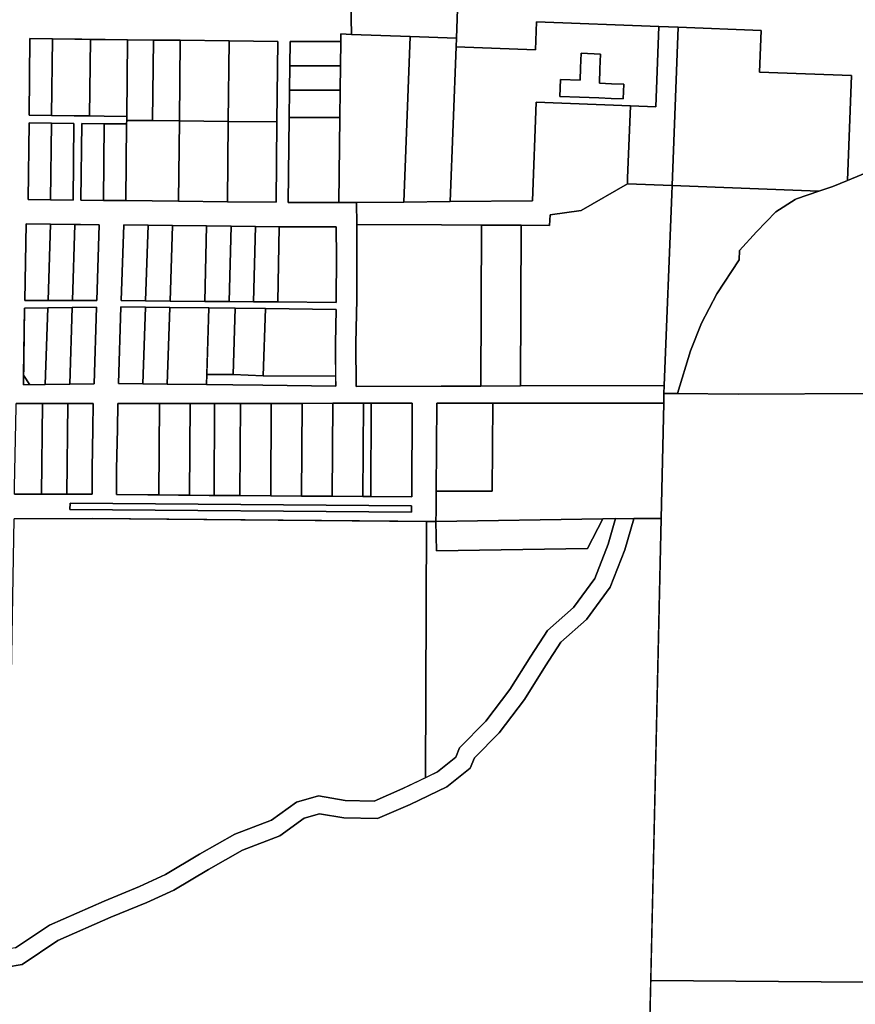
# Model space of a CAD drawing. Header units: feet. Extents: x 1267057 to 1687180, y 157668 to 661817.
# Tile 17 of 157: x 1281361 to 1283073, y 287569 to 289587. Entities that reach past the tile are written whole.
import ezdxf

# ---------------------------------------------------------------- set-up
doc = ezdxf.new("R2010")
doc.units = ezdxf.units.FT
doc.header["$MEASUREMENT"] = 0
doc.layers.add('County_Land_Parcels_IDHS_', color=247, linetype='Continuous')

msp = doc.modelspace()

# ---------------------------------------------------------------- linework, layer by layer
at = {"layer": 'County_Land_Parcels_IDHS_'}
for points in [[(1282064.2, 289770.9), (1282060.4, 289656), (1282259.6, 289648.6), (1282255.8, 289548.7), (1282160.8, 289552.2), (1282040.9, 289556.7), (1282038.5, 289656.9), (1282039.1, 289758.7), (1282039.2, 289771.8), (1282040.1, 289877.1), (1282040.2, 289889.1), (1282040.4, 289903), (1282065.4, 289902.6), (1282064.2, 289770.9)], [(1282612.2, 289410.1), (1282419.3, 289417.5), (1282411.5, 289215.3), (1282242.9, 289213.9), (1282255.1, 289530.9), (1282417.8, 289524.7), (1282420, 289582.6), (1282670.4, 289573), (1282664.1, 289408.1), (1282612.2, 289410.1)], [(1282697.7, 289246.7), (1282697.7, 289246.7), (1282606.1, 289250.2), (1282606.5, 289261.8), (1282612.2, 289410.1), (1282664.1, 289408.1), (1282670.4, 289573), (1282710.4, 289571.4), (1282697.7, 289246.7)], [(1283057, 289257.5), (1283027, 289245.2), (1282998, 289235.2), (1282697.7, 289246.7), (1282710.4, 289571.4), (1282880.3, 289564.9), (1282877, 289479.4), (1283065.2, 289472.2), (1283057, 289257.5)], [(1281426.3, 289390.4), (1281380.3, 289390.9), (1281382, 289547.9), (1281428, 289547.4), (1281426.3, 289390.4)], [(1281790, 289543.4), (1281690, 289544.5), (1281635, 289545.1), (1281582, 289545.7), (1281536, 289546.2), (1281506, 289546.5), (1281488, 289546.7), (1281474, 289546.9), (1281428, 289547.4), (1281382, 289547.9), (1281380.3, 289390.9), (1281426.3, 289390.4), (1281472.3, 289389.9), (1281486.3, 289389.7), (1281504.3, 289389.5), (1281534.3, 289389.2), (1281580.3, 289388.7), (1281580.2, 289380.5), (1281580.1, 289373), (1281534.1, 289373.5), (1281488.1, 289374), (1281486.4, 289217), (1281532.4, 289216.5), (1281578.4, 289216), (1281686.4, 289214.8), (1281786.4, 289213.7), (1281886.1, 289212.6), (1281888.1, 289377.1), (1281890, 289542.4), (1281790, 289543.4)], [(1281504.3, 289389.5), (1281486.3, 289389.7), (1281472.3, 289389.9), (1281426.3, 289390.4), (1281428, 289547.4), (1281474, 289546.9), (1281488, 289546.7), (1281506, 289546.5), (1281504.3, 289389.5)], [(1281580.3, 289388.7), (1281534.3, 289389.2), (1281504.3, 289389.5), (1281506, 289546.5), (1281536, 289546.2), (1281582, 289545.7), (1281580.3, 289388.7)], [(1281633.2, 289379.9), (1281580.2, 289380.5), (1281580.3, 289388.7), (1281582, 289545.7), (1281635, 289545.1), (1281633.2, 289379.9)], [(1281688.2, 289379.3), (1281633.2, 289379.9), (1281635, 289545.1), (1281690, 289544.5), (1281688.2, 289379.3)], [(1281788.2, 289378.2), (1281688.2, 289379.3), (1281690, 289544.5), (1281790, 289543.4), (1281788.2, 289378.2)], [(1281888.1, 289377.1), (1281788.2, 289378.2), (1281790, 289543.4), (1281890, 289542.4), (1281888.1, 289377.1)], [(1282018.3, 289492.1), (1281914.3, 289492.1), (1281914.9, 289542.1), (1282018.9, 289542.1), (1282018.3, 289492.1)], [(1282147.9, 289213.1), (1282051.3, 289212.3), (1282030.3, 289212.1), (1282015.1, 289212.1), (1282017.1, 289386.1), (1282017.7, 289442.1), (1282018.3, 289492.1), (1282018.9, 289542.1), (1282019.1, 289557.5), (1282040.9, 289556.7), (1282160.8, 289552.2), (1282147.9, 289213.1)], [(1282255.1, 289530.9), (1282242.9, 289213.9), (1282147.9, 289213.1), (1282160.8, 289552.2), (1282255.8, 289548.7), (1282255.1, 289530.9)], [(1282549.9, 289486.4), (1282548.8, 289456.4), (1282573.8, 289455.5), (1282598.8, 289454.5), (1282597.6, 289424.5), (1282572.6, 289425.5), (1282547.6, 289426.5), (1282507.7, 289428), (1282467.7, 289429.5), (1282469, 289464.5), (1282509, 289463), (1282510, 289488), (1282511.1, 289517.9), (1282551.1, 289516.4), (1282549.9, 289486.4)], [(1282549.9, 289486.4), (1282551.1, 289516.4), (1282511.1, 289517.9), (1282510, 289488), (1282509, 289463), (1282469, 289464.5), (1282467.7, 289429.5), (1282507.7, 289428), (1282547.6, 289426.5), (1282572.6, 289425.5), (1282597.6, 289424.5), (1282598.8, 289454.5), (1282573.8, 289455.5), (1282548.8, 289456.4), (1282549.9, 289486.4)], [(1282017.7, 289442.1), (1281913.7, 289442.1), (1281914.3, 289492.1), (1282018.3, 289492.1), (1282017.7, 289442.1)], [(1282017.1, 289386.1), (1281913.1, 289386.3), (1281913.7, 289442.1), (1282017.7, 289442.1), (1282017.1, 289386.1)], [(1282606.1, 289250.2), (1282511.5, 289195.6), (1282448, 289187.1), (1282446.5, 289165), (1282388.3, 289165.3), (1282306.9, 289165.8), (1282225.5, 289166.3), (1282051.5, 289167.3), (1282051.3, 289212.3), (1282147.9, 289213.1), (1282242.9, 289213.9), (1282411.5, 289215.3), (1282419.3, 289417.5), (1282612.2, 289410.1), (1282606.5, 289261.8), (1282606.1, 289250.2)], [(1281686.4, 289214.8), (1281578.4, 289216), (1281580.1, 289373), (1281580.2, 289380.5), (1281633.2, 289379.9), (1281688.2, 289379.3), (1281686.4, 289214.8)], [(1281786.4, 289213.7), (1281686.4, 289214.8), (1281688.2, 289379.3), (1281788.2, 289378.2), (1281786.4, 289213.7)], [(1281786.4, 289213.7), (1281788.2, 289378.2), (1281888.1, 289377.1), (1281886.1, 289212.6), (1281786.4, 289213.7)], [(1282015.1, 289212.1), (1281911.1, 289212.4), (1281913.1, 289386.3), (1282017.1, 289386.1), (1282015.1, 289212.1)], [(1281424.4, 289217.7), (1281378.4, 289218.2), (1281380.1, 289375.1), (1281426.1, 289374.6), (1281424.4, 289217.7)], [(1281426.1, 289374.6), (1281380.1, 289375.1), (1281378.4, 289218.2), (1281424.4, 289217.7), (1281470.4, 289217.2), (1281472.1, 289374.1), (1281426.1, 289374.6)], [(1281424.4, 289217.7), (1281426.1, 289374.6), (1281472.1, 289374.1), (1281470.4, 289217.2), (1281424.4, 289217.7)], [(1281532.4, 289216.5), (1281486.4, 289217), (1281488.1, 289374), (1281534.1, 289373.5), (1281532.4, 289216.5)], [(1281578.4, 289216), (1281532.4, 289216.5), (1281534.1, 289373.5), (1281580.1, 289373), (1281578.4, 289216)], [(1282681.6, 288836.7), (1282387.3, 288836.1), (1282388.3, 289165.3), (1282446.5, 289165), (1282448, 289187.1), (1282511.5, 289195.6), (1282606.1, 289250.2), (1282697.7, 289246.7), (1282697.7, 289246.7), (1282697, 289229.1), (1282681.6, 288836.7)], [(1282708.8, 288820.4), (1282681, 288820.7), (1282681.6, 288836.7), (1282697, 289229.1), (1282697.7, 289246.7), (1282998, 289235.2), (1282952.3, 289219.3), (1282949.9, 289218.4), (1282910.1, 289193), (1282870.3, 289152.2), (1282836.1, 289113.5), (1282834.8, 289094.3), (1282789.6, 289024.9), (1282757.9, 288964.5), (1282735.2, 288908.3), (1282708.8, 288820.4)], [(1281419, 289011.2), (1281371.4, 289011.2), (1281374, 289168.2), (1281424, 289167.7), (1281419, 289011.2)], [(1281474, 289167.1), (1281424, 289167.7), (1281374, 289168.2), (1281371.4, 289011.2), (1281419, 289011.2), (1281468.9, 289011.1), (1281518.9, 289011.1), (1281524, 289166.6), (1281485.8, 289167), (1281474, 289167.1)], [(1281468.9, 289011.1), (1281419, 289011.2), (1281424, 289167.7), (1281474, 289167.1), (1281468.9, 289011.1)], [(1281468.9, 289011.1), (1281474, 289167.1), (1281485.8, 289167), (1281524, 289166.6), (1281518.9, 289011.1), (1281468.9, 289011.1)], [(1281619, 289010.6), (1281569, 289011.1), (1281574, 289166), (1281624, 289165.5), (1281619, 289010.6)], [(1281892.8, 289162.5), (1281843.8, 289163.1), (1281793.9, 289163.6), (1281744, 289164.2), (1281674, 289164.9), (1281624, 289165.5), (1281574, 289166), (1281569, 289011.1), (1281619, 289010.6), (1281669, 289010.2), (1281740, 289009.5), (1281790, 289009.1), (1281840, 289008.6), (1281890, 289008.2), (1282009.5, 289007.1), (1282009.6, 289014.4), (1282009.8, 289099), (1282009.5, 289162.1), (1281911, 289162.4), (1281892.8, 289162.5)], [(1281669, 289010.2), (1281619, 289010.6), (1281624, 289165.5), (1281674, 289164.9), (1281669, 289010.2)], [(1281740, 289009.5), (1281669, 289010.2), (1281674, 289164.9), (1281744, 289164.2), (1281740, 289009.5)], [(1281790, 289009.1), (1281740, 289009.5), (1281744, 289164.2), (1281793.9, 289163.6), (1281790, 289009.1)], [(1281840, 289008.6), (1281790, 289009.1), (1281793.9, 289163.6), (1281843.8, 289163.1), (1281840, 289008.6)], [(1281890, 289008.2), (1281840, 289008.6), (1281843.8, 289163.1), (1281892.8, 289162.5), (1281890, 289008.2)], [(1281890, 289008.2), (1281892.8, 289162.5), (1281911, 289162.4), (1282009.5, 289162.1), (1282009.8, 289099), (1282009.6, 289014.4), (1282009.5, 289007.1), (1281890, 289008.2)], [(1282305.9, 288835.9), (1282224.4, 288835.7), (1282050.4, 288835.3), (1282050, 288923.2), (1282051.6, 289014.1), (1282051.8, 289099), (1282051.5, 289167.3), (1282225.5, 289166.3), (1282306.9, 289165.8), (1282305.9, 288835.9)], [(1282387.3, 288836.1), (1282305.9, 288835.9), (1282306.9, 289165.8), (1282388.3, 289165.3), (1282387.3, 288836.1)], [(1281468.5, 288996.6), (1281418.5, 288996), (1281371.1, 288995.4), (1281368.5, 288838.4), (1281413.4, 288839), (1281463.4, 288839.7), (1281513.4, 288840.4), (1281518.5, 288997.3), (1281468.5, 288996.6)], [(1281382, 288838.6), (1281368.8, 288858.3), (1281371.1, 288995.4), (1281418.5, 288996), (1281413.4, 288839), (1281382, 288838.6)], [(1281463.4, 288839.7), (1281413.4, 288839), (1281418.5, 288996), (1281468.5, 288996.6), (1281463.4, 288839.7)], [(1281463.4, 288839.7), (1281468.5, 288996.6), (1281518.5, 288997.3), (1281513.4, 288840.4), (1281463.4, 288839.7)], [(1281613.4, 288840.5), (1281563.4, 288841.1), (1281568.5, 288998), (1281618.5, 288997.4), (1281613.4, 288840.5)], [(1281864.5, 288994.5), (1281802.5, 288995.3), (1281748.5, 288995.9), (1281668.5, 288996.8), (1281618.5, 288997.4), (1281568.5, 288998), (1281563.4, 288841.1), (1281613.4, 288840.5), (1281663.4, 288839.9), (1281743.4, 288839), (1281797.4, 288838.3), (1281859.4, 288837.6), (1282008.4, 288835.8), (1282008, 288923.4), (1282009.2, 288992.8), (1281864.5, 288994.5)], [(1281663.4, 288839.9), (1281613.4, 288840.5), (1281618.5, 288997.4), (1281668.5, 288996.8), (1281663.4, 288839.9)], [(1281743.4, 288839), (1281663.4, 288839.9), (1281668.5, 288996.8), (1281748.5, 288995.9), (1281743.4, 288839)], [(1281798.1, 288859.9), (1281798.1, 288859.9), (1281744.2, 288859.5), (1281744.1, 288859.8), (1281748.5, 288995.9), (1281802.5, 288995.3), (1281798.1, 288859.9)], [(1281860, 288857.1), (1281798.1, 288859.9), (1281802.5, 288995.3), (1281864.5, 288994.5), (1281860, 288857.1)], [(1282008.3, 288856.4), (1281860, 288857.1), (1281864.5, 288994.5), (1282009.2, 288992.8), (1282008, 288923.4), (1282008.3, 288856.4)], [(1281382, 288838.6), (1281368.5, 288838.4), (1281368.8, 288858.3), (1281382, 288838.6)], [(1282008.3, 288856.4), (1282008.4, 288835.8), (1281859.4, 288837.6), (1281797.4, 288838.3), (1281743.4, 288839), (1281744.1, 288859.8), (1281744.2, 288859.5), (1281798.1, 288859.9), (1281798.1, 288859.9), (1281860, 288857.1), (1282008.3, 288856.4)], [(1283787.5, 287608.3), (1282654, 287617.7), (1282675.3, 288564.5), (1282680.6, 288800.7), (1282681, 288820.7), (1282708.8, 288820.4), (1282833.5, 288819.4), (1283105, 288820.8), (1283369.4, 288816), (1283589.5, 288814.7), (1283801, 288812.8), (1284001, 288811), (1284000.2, 288742.7), (1284000.2, 288742.4), (1283999.9, 288742.3), (1283800.2, 288745.4), (1283797.6, 288510.2), (1283795.4, 288310.2), (1283793.2, 288110.2), (1283791, 287910.2), (1283788.8, 287710.3), (1283787.7, 287608.8), (1283787.5, 287608.3)], [(1281405.5, 288614), (1281350.3, 288614), (1281350.6, 288628.5), (1281353.4, 288793.5), (1281353.5, 288800.2), (1281407.7, 288800.3), (1281405.5, 288614)], [(1281457.5, 288614.1), (1281405.5, 288614), (1281407.7, 288800.3), (1281459.7, 288800.3), (1281457.5, 288614.1)], [(1281457.5, 288614.1), (1281459.7, 288800.3), (1281511.7, 288800.3), (1281511.1, 288748.5), (1281509.2, 288666.9), (1281509.5, 288614.1), (1281457.5, 288614.1)], [(1282081.4, 288800.5), (1282065.4, 288800.5), (1282002.4, 288800.5), (1281939.4, 288800.4), (1281876.4, 288800.4), (1281813.4, 288800.4), (1281760.4, 288800.4), (1281750.4, 288800.4), (1281710.4, 288800.4), (1281687.4, 288800.4), (1281647.4, 288800.3), (1281624.4, 288800.3), (1281561.7, 288800.3), (1281561.1, 288747.6), (1281559.2, 288666.4), (1281559.5, 288613.3), (1281623.2, 288612.8), (1281646.2, 288612.6), (1281686.2, 288612.3), (1281709.2, 288612.1), (1281749.2, 288611.8), (1281759.2, 288611.8), (1281812.2, 288611.3), (1281875.2, 288610.9), (1281938.2, 288610.4), (1282001.2, 288609.9), (1282064.2, 288609.4), (1282080.2, 288609.3), (1282164.2, 288608.6), (1282165.4, 288800.5), (1282081.4, 288800.5)], [(1281646.2, 288612.6), (1281623.2, 288612.8), (1281559.5, 288613.3), (1281559.2, 288666.4), (1281561.1, 288747.6), (1281561.7, 288800.3), (1281624.4, 288800.3), (1281647.4, 288800.3), (1281646.2, 288612.6)], [(1281709.2, 288612.1), (1281686.2, 288612.3), (1281646.2, 288612.6), (1281647.4, 288800.3), (1281687.4, 288800.4), (1281710.4, 288800.4), (1281709.2, 288612.1)], [(1281759.2, 288611.8), (1281749.2, 288611.8), (1281709.2, 288612.1), (1281710.4, 288800.4), (1281750.4, 288800.4), (1281760.4, 288800.4), (1281759.2, 288611.8)], [(1281812.2, 288611.3), (1281759.2, 288611.8), (1281760.4, 288800.4), (1281813.4, 288800.4), (1281812.2, 288611.3)], [(1281875.2, 288610.9), (1281812.2, 288611.3), (1281813.4, 288800.4), (1281876.4, 288800.4), (1281875.2, 288610.9)], [(1281938.2, 288610.4), (1281875.2, 288610.9), (1281876.4, 288800.4), (1281939.4, 288800.4), (1281938.2, 288610.4)], [(1282001.2, 288609.9), (1281938.2, 288610.4), (1281939.4, 288800.4), (1282002.4, 288800.5), (1282001.2, 288609.9)], [(1282064.2, 288609.4), (1282001.2, 288609.9), (1282002.4, 288800.5), (1282065.4, 288800.5), (1282064.2, 288609.4)], [(1282080.2, 288609.3), (1282064.2, 288609.4), (1282065.4, 288800.5), (1282081.4, 288800.5), (1282080.2, 288609.3)], [(1282080.2, 288609.3), (1282081.4, 288800.5), (1282165.4, 288800.5), (1282164.2, 288608.6), (1282080.2, 288609.3)], [(1282675.3, 288564.5), (1282619.4, 288564.5), (1282619, 288563.4), (1282581.8, 288564.4), (1282556, 288564), (1282213.8, 288558.2), (1282214, 288578.5), (1282214.2, 288620.5), (1282329.2, 288620.6), (1282330.4, 288800.6), (1282680.6, 288800.7), (1282675.3, 288564.5)], [(1282214.2, 288620.5), (1282215.4, 288800.5), (1282330.4, 288800.6), (1282329.2, 288620.6), (1282214.2, 288620.5)], [(1282163.9, 288577.1), (1281463.8, 288582.6), (1281464.2, 288595.6), (1282164, 288590.1), (1282163.9, 288577.1)], [(1282163.9, 288577.1), (1282164, 288590.1), (1281464.2, 288595.6), (1281463.8, 288582.6), (1282163.9, 288577.1)], [(1282192.1, 288033.1), (1282146.3, 288010.7), (1282087.1, 287985.3), (1282028.1, 287986.7), (1281972.9, 287995.8), (1281928.2, 287983), (1281876.7, 287946), (1281802, 287917.1), (1281729.5, 287876.4), (1281659.8, 287834.8), (1281606.7, 287810.4), (1281533.9, 287780.1), (1281421.8, 287731.1), (1281352.3, 287684.6), (1281334.4, 287681.4), (1281341.2, 288078.6), (1281341.3, 288085.4), (1281349.5, 288564), (1281509.8, 288564.1), (1282194.4, 288558.4), (1282192.1, 288033.1)], [(1282192.1, 288033.1), (1282194.4, 288558.4), (1282213.8, 288558.2), (1282214.8, 288498.2), (1282524.5, 288502.9), (1282556, 288564), (1282581.8, 288564.4), (1282566.9, 288512), (1282539.3, 288441.2), (1282495.9, 288381.9), (1282442.5, 288334.6), (1282407.9, 288282.1), (1282365.4, 288213.8), (1282316.1, 288148.8), (1282262.4, 288094.3), (1282254.5, 288075), (1282216.9, 288045.2), (1282192.1, 288033.1)], [(1282213.8, 288558.2), (1282556, 288564), (1282524.5, 288502.9), (1282214.8, 288498.2), (1282213.8, 288558.2)]]:
    msp.add_lwpolyline(points, close=True, dxfattribs=at)
for points in [[(1282038.5, 289656.9), (1282040.9, 289556.7), (1282019.1, 289557.5), (1282018.9, 289542.1), (1281914.9, 289542.1), (1281914.3, 289492.1), (1281913.7, 289442.1), (1281913.1, 289386.3), (1281911.1, 289212.4), (1282015.1, 289212.1), (1282030.3, 289212.1), (1282051.3, 289212.3), (1282051.5, 289167.3), (1282051.8, 289099), (1282051.6, 289014.1), (1282050, 288923.2), (1282050.4, 288835.3), (1282224.4, 288835.7), (1282305.9, 288835.9), (1282387.3, 288836.1), (1282681.6, 288836.7), (1282681, 288820.7), (1282680.6, 288800.7), (1282330.4, 288800.6), (1282215.4, 288800.5), (1282214.2, 288620.5), (1282214, 288578.5), (1282213.8, 288558.2), (1281509.8, 288564.1), (1281349.5, 288564)], [(1283121.3, 289283.9), (1283057, 289257.5), (1283065.2, 289472.2), (1282877, 289479.4), (1282880.3, 289564.9), (1282710.4, 289571.4), (1282670.4, 289573), (1282420, 289582.6), (1282417.8, 289524.7), (1282255.1, 289530.9), (1282255.8, 289548.7), (1282259.6, 289648.6)], [(1283105, 288820.8), (1282833.5, 288819.4), (1282708.8, 288820.4), (1282735.2, 288908.3), (1282757.9, 288964.5), (1282789.6, 289024.9), (1282834.8, 289094.3), (1282836.1, 289113.5), (1282870.3, 289152.2), (1282910.1, 289193), (1282949.9, 289218.4), (1282952.3, 289219.3), (1282998, 289235.2), (1283027, 289245.2), (1283057, 289257.5), (1283121.3, 289283.9)], [(1281350.3, 288614), (1281405.5, 288614), (1281457.5, 288614.1), (1281509.5, 288614.1), (1281509.2, 288666.9), (1281511.1, 288748.5), (1281511.7, 288800.3), (1281459.7, 288800.3), (1281407.7, 288800.3), (1281353.5, 288800.2)], [(1281333.8, 287644.8), (1281366, 287650.4), (1281439.1, 287699.4), (1281548, 287747), (1281621.2, 287777.4), (1281676.6, 287802.8), (1281747.6, 287845.2), (1281817.4, 287884.4), (1281894, 287914.1), (1281944.1, 287950.1), (1281975, 287958.9), (1282024.8, 287950.7), (1282094.1, 287949.2), (1282161.3, 287978), (1282236.2, 288014.5), (1282284.2, 288052.6), (1282293, 288074), (1282343.4, 288125.2), (1282395.1, 288193.4), (1282438.2, 288262.7), (1282469.9, 288310.9), (1282522.6, 288357.5), (1282571.1, 288423.7), (1282601, 288500.5), (1282619, 288563.4), (1282619.4, 288564.5), (1282675.3, 288564.5), (1282651.6, 287508.1)], [(1281352.3, 287684.6), (1281421.8, 287731.1), (1281533.9, 287780.1), (1281606.7, 287810.4), (1281659.8, 287834.8), (1281729.5, 287876.4), (1281802, 287917.1), (1281876.7, 287946), (1281928.2, 287983), (1281972.9, 287995.8), (1282028.1, 287986.7), (1282087.1, 287985.3), (1282146.3, 288010.7), (1282216.9, 288045.2), (1282254.5, 288075), (1282262.4, 288094.3), (1282316.1, 288148.8), (1282365.4, 288213.8), (1282407.9, 288282.1), (1282442.5, 288334.6), (1282495.9, 288381.9), (1282539.3, 288441.2), (1282566.9, 288512), (1282581.8, 288564.4), (1282619, 288563.4), (1282601, 288500.5), (1282571.1, 288423.7), (1282522.6, 288357.5), (1282469.9, 288310.9), (1282438.2, 288262.7), (1282395.1, 288193.4), (1282343.4, 288125.2), (1282293, 288074), (1282284.2, 288052.6), (1282236.2, 288014.5), (1282161.3, 287978), (1282094.1, 287949.2), (1282024.8, 287950.7), (1281975, 287958.9), (1281944.1, 287950.1), (1281894, 287914.1), (1281817.4, 287884.4), (1281747.6, 287845.2), (1281676.6, 287802.8), (1281621.2, 287777.4), (1281548, 287747), (1281439.1, 287699.4), (1281366, 287650.4), (1281333.8, 287644.8)], [(1283081.2, 286355), (1282881.1, 286415.6), (1282681.2, 286436), (1282681, 286386), (1282626.4, 286386.2), (1282626.5, 286388.4), (1282649.8, 287428.1), (1282651.6, 287508.1), (1282654, 287617.7), (1283787.5, 287608.3)]]:
    msp.add_lwpolyline(points, dxfattribs=at)

doc.saveas('drawing.dxf')
